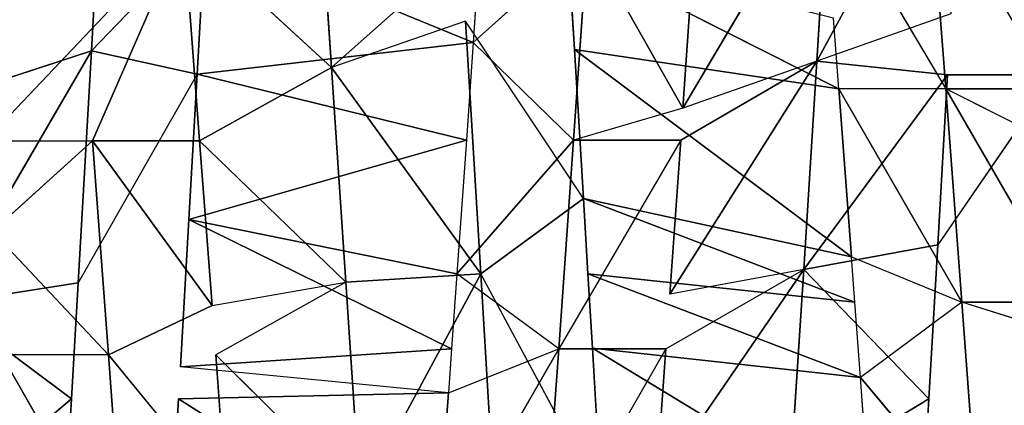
# Model space of a CAD drawing. Extents: x 0 to 40, y 0 to 81.9.
# Tile 234 of 256: x 30.875 to 31.679, y 74.956 to 75.271. Entities that reach past the tile are written whole.
import ezdxf

# ---------------------------------------------------------------- set-up
doc = ezdxf.new("R2010")
doc.units = 0
doc.header["$LTSCALE"] = 25.4
doc.layers.get('0').update_dxf_attribs({"color": 13, "linetype": 'CONTINUOUS'})

# ---------------------------------------------------------------- blocks, each defined once
blk = doc.blocks.new('ICE-TUBE-LED-S-8118_STL')
at = {"color": 0}
for p, q in [((75.28028, -8.8107, 44.05172), (75.18309, -8.69553, 44.23951)), ((75.28028, -8.8107, 44.05172), (75.18309, -8.69553, 44.23951)), ((75.28028, -8.8107, 44.05172), (75.35792, -8.70683, 44.24669)), ((75.28028, -8.8107, 44.05172), (75.35792, -8.70683, 44.24669)), ((75.37509, -8.81621, 44.05803), (75.35792, -8.70683, 44.24669)), ((75.35792, -8.70683, 44.24669), (75.56439, -8.82704, 44.08467)), ((75.35792, -8.70683, 44.24669), (75.56439, -8.82704, 44.08467)), ((75.37509, -8.81621, 44.05803), (75.35792, -8.70683, 44.24669)), ((75.52882, -8.71767, 44.27074), (75.56439, -8.82704, 44.08467)), ((75.52882, -8.71767, 44.27074), (75.56439, -8.82704, 44.08467)), ((75.31618, -8.84099, 47.56669), (75.41695, -8.74599, 47.55583)), ((75.4909, -8.82792, 47.54363), (75.41695, -8.74599, 47.55583)), ((75.4909, -8.74042, 47.54363), (75.4909, -8.82792, 47.54363)), ((75.14108, -8.85382, 47.57007), (75.31618, -8.75349, 47.56669)), ((75.31618, -8.84099, 47.56669), (75.31618, -8.75349, 47.56669)), ((75.18146, -8.80491, 44.05007), (75.28028, -8.8107, 44.05172)), ((75.28028, -8.8107, 44.05172), (75.37509, -8.81621, 44.05803)), ((75.54524, -8.91346, 44.08111), (75.37509, -8.81621, 44.05803)), ((75.37509, -8.81621, 44.05803), (75.56439, -8.82704, 44.08467)), ((75.37509, -8.81621, 44.05803), (75.56439, -8.82704, 44.08467)), ((75.4909, -8.82792, 47.54363), (75.31618, -8.84099, 47.56669)), ((75.4909, -8.82792, 47.54363), (75.31618, -8.84099, 47.56669)), ((75.35644, -8.9255, 47.56314), (75.4909, -8.82792, 47.54363)), ((75.35644, -8.9255, 47.56314), (75.4909, -8.82792, 47.54363)), ((75.4909, -8.91542, 47.54363), (75.4909, -8.82792, 47.54363)), ((75.4909, -8.91542, 47.54363), (75.4909, -8.82792, 47.54363)), ((75.54524, -8.91346, 44.08111), (75.56439, -8.82704, 44.08467)), ((75.66109, -8.92, 44.10571), (75.56439, -8.82704, 44.08467)), ((75.56439, -8.82704, 44.08467), (75.74683, -8.83729, 44.12873)), ((75.56439, -8.82704, 44.08467), (75.74683, -8.83729, 44.12873)), ((75.14108, -8.85382, 47.57007), (75.31618, -8.84099, 47.56669)), ((75.14108, -8.85382, 47.57007), (75.31618, -8.84099, 47.56669)), ((75.31618, -8.84099, 47.56669), (75.19919, -8.93709, 47.57111)), ((75.35644, -8.9255, 47.56314), (75.31618, -8.84099, 47.56669)), ((75.14672, -9.10837, 44.42973), (75.28028, -8.8982, 44.05172)), ((75.14672, -9.10837, 44.42973), (75.28028, -8.8982, 44.05172)), ((75.28028, -8.8982, 44.05172), (75.18456, -8.89259, 44.05005)), ((75.28535, -9.11847, 44.4313), (75.28028, -8.8982, 44.05172)), ((75.28535, -9.11847, 44.4313), (75.30634, -8.89972, 44.05299)), ((75.32113, -9.12105, 44.43369), (75.30634, -8.89972, 44.05299)), ((75.42679, -8.90669, 44.06343), (75.30634, -8.89972, 44.05299)), ((75.32113, -9.12105, 44.43369), (75.30634, -8.89972, 44.05299)), ((75.32113, -9.12105, 44.43369), (75.42679, -8.90669, 44.06343)), ((75.32113, -9.12105, 44.43369), (75.42679, -8.90669, 44.06343)), ((75.38239, -9.12544, 44.4397), (75.42679, -8.90669, 44.06343)), ((75.38239, -9.12544, 44.4397), (75.42679, -8.90669, 44.06343)), ((75.49153, -9.13317, 44.45649), (75.42679, -8.90669, 44.06343)), ((75.54524, -8.91346, 44.08111), (75.42679, -8.90669, 44.06343)), ((75.49153, -9.13317, 44.45649), (75.42679, -8.90669, 44.06343)), ((75.4909, -8.91542, 47.54363), (75.66191, -8.90236, 47.50116)), ((75.4909, -8.91542, 47.54363), (75.66191, -8.90236, 47.50116)), ((75.55067, -9.02314, 47.72494), (75.66191, -8.90236, 47.50116)), ((75.55067, -9.02314, 47.72494), (75.66191, -8.90236, 47.50116)), ((75.49153, -9.13317, 44.45649), (75.54524, -8.91346, 44.08111)), ((75.49153, -9.13317, 44.45649), (75.54524, -8.91346, 44.08111)), ((75.57117, -9.13875, 44.47377), (75.54524, -8.91346, 44.08111)), ((75.66109, -8.92, 44.10571), (75.54524, -8.91346, 44.08111)), ((75.57117, -9.13875, 44.47377), (75.54524, -8.91346, 44.08111)), ((75.35644, -8.9255, 47.56314), (75.4909, -8.91542, 47.54363)), ((75.35644, -8.9255, 47.56314), (75.4909, -8.91542, 47.54363)), ((75.4909, -8.91542, 47.54363), (75.3755, -9.03488, 47.75162)), ((75.4909, -8.91542, 47.54363), (75.3755, -9.03488, 47.75162)), ((75.4909, -8.91542, 47.54363), (75.55067, -9.02314, 47.72494)), ((75.4909, -8.91542, 47.54363), (75.55067, -9.02314, 47.72494)), ((75.57117, -9.13875, 44.47377), (75.66109, -8.92, 44.10571)), ((75.57117, -9.13875, 44.47377), (75.66109, -8.92, 44.10571)), ((75.19919, -8.93709, 47.57111), (75.31618, -8.92849, 47.56669)), ((75.1993, -9.04646, 47.76056), (75.31618, -8.92849, 47.56669)), ((75.1993, -9.04646, 47.76056), (75.31618, -8.92849, 47.56669)), ((75.3755, -9.03488, 47.75162), (75.31618, -8.92849, 47.56669)), ((75.35644, -8.9255, 47.56314), (75.3755, -9.03488, 47.75162)), ((75.72213, -9.01144, 47.68083), (75.55067, -9.02314, 47.72494)), ((75.72213, -9.01144, 47.68083), (75.55067, -9.02314, 47.72494)), ((75.3755, -9.03488, 47.75162), (75.55067, -9.02314, 47.72494)), ((75.3755, -9.03488, 47.75162), (75.55067, -9.02314, 47.72494)), ((75.55067, -9.02314, 47.72494), (75.38243, -9.14498, 47.94129)), ((75.55067, -9.02314, 47.72494), (75.38243, -9.14498, 47.94129)), ((75.58858, -9.13252, 47.91055), (75.55067, -9.02314, 47.72494)), ((75.64505, -9.12906, 47.89814), (75.55067, -9.02314, 47.72494)), ((75.1993, -9.04646, 47.76056), (75.3755, -9.03488, 47.75162)), ((75.1993, -9.04646, 47.76056), (75.3755, -9.03488, 47.75162)), ((75.3755, -9.03488, 47.75162), (75.38243, -9.14498, 47.94129)), ((75.3755, -9.03488, 47.75162), (75.38243, -9.14498, 47.94129)), ((75.1993, -9.04646, 47.76056), (75.38243, -9.14498, 47.94129)), ((75.1993, -9.04646, 47.76056), (75.38243, -9.14498, 47.94129)), ((75.28535, -9.11847, 44.4313), (75.14672, -9.10837, 44.42973)), ((75.14672, -9.10837, 44.42973), (75.32113, -9.20855, 44.43369)), ((75.14672, -9.10837, 44.42973), (75.32113, -9.20855, 44.43369)), ((75.28535, -9.11847, 44.4313), (75.14672, -9.10837, 44.42973)), ((75.32113, -9.12105, 44.43369), (75.28535, -9.11847, 44.4313)), ((75.28535, -9.11847, 44.4313), (75.32113, -9.20855, 44.43369)), ((75.38239, -9.12544, 44.4397), (75.32113, -9.12105, 44.43369)), ((75.32113, -9.20855, 44.43369), (75.38239, -9.12544, 44.4397)), ((75.49153, -9.13317, 44.45649), (75.38239, -9.12544, 44.4397)), ((75.49153, -9.22067, 44.45649), (75.38239, -9.12544, 44.4397)), ((75.58858, -9.13252, 47.91055), (75.38243, -9.14498, 47.94129)), ((75.58858, -9.13252, 47.91055), (75.38243, -9.14498, 47.94129)), ((75.44395, -9.22879, 47.93447), (75.58858, -9.13252, 47.91055)), ((75.57117, -9.13875, 44.47377), (75.49153, -9.13317, 44.45649)), ((75.57117, -9.13875, 44.47377), (75.49153, -9.22067, 44.45649)), ((75.6551, -9.14456, 44.49675), (75.57117, -9.13875, 44.47377)), ((75.57117, -9.13875, 44.47377), (75.6551, -9.23206, 44.49675)), ((75.19922, -9.24335, 47.95), (75.38243, -9.14498, 47.94129)), ((75.38243, -9.14498, 47.94129), (75.1994, -9.15584, 47.95)), ((75.38243, -9.14498, 47.94129), (75.1994, -9.15584, 47.95)), ((75.44395, -9.22879, 47.93447), (75.38243, -9.14498, 47.94129)), ((75.32113, -9.29605, 44.43369), (75.14672, -9.19587, 44.42973)), ((75.49153, -9.22067, 44.45649), (75.32113, -9.20855, 44.43369)), ((75.32113, -9.29605, 44.43369), (75.32113, -9.20855, 44.43369)), ((75.49153, -9.30817, 44.45649), (75.32113, -9.20855, 44.43369)), ((75.49153, -9.22067, 44.45649), (75.32113, -9.20855, 44.43369)), ((75.6551, -9.23206, 44.49675), (75.49153, -9.22067, 44.45649)), ((75.51752, -9.31, 44.46165), (75.49153, -9.22067, 44.45649)), ((75.6551, -9.23206, 44.49675), (75.49153, -9.22067, 44.45649)), ((75.49153, -9.30817, 44.45649), (75.49153, -9.22067, 44.45649)), ((75.53323, -9.43722, 47.535), (75.64503, -9.21656, 47.89814)), ((75.53323, -9.43722, 47.535), (75.64503, -9.21656, 47.89814)), ((75.56557, -9.22142, 47.91511), (75.64503, -9.21656, 47.89814)), ((75.35912, -9.4503, 47.56287), (75.44395, -9.22879, 47.93447)), ((75.35912, -9.4503, 47.56287), (75.44395, -9.22879, 47.93447)), ((75.38242, -9.23248, 47.94129), (75.44395, -9.22879, 47.93447)), ((75.39623, -9.44754, 47.5586), (75.56557, -9.22142, 47.91511)), ((75.39623, -9.44754, 47.5586), (75.56557, -9.22142, 47.91511)), ((75.39623, -9.44754, 47.5586), (75.44395, -9.22879, 47.93447)), ((75.39623, -9.44754, 47.5586), (75.44395, -9.22879, 47.93447)), ((75.44395, -9.22879, 47.93447), (75.56557, -9.22142, 47.91511)), ((75.53323, -9.43722, 47.535), (75.56557, -9.22142, 47.91511)), ((75.53323, -9.43722, 47.535), (75.56557, -9.22142, 47.91511)), ((75.18379, -9.46321, 47.57104), (75.32159, -9.23611, 47.9461)), ((75.18379, -9.46321, 47.57104), (75.32159, -9.23611, 47.9461)), ((75.19922, -9.24335, 47.95), (75.32159, -9.23611, 47.9461)), ((75.29765, -9.45486, 47.56797), (75.38242, -9.23248, 47.94129)), ((75.29765, -9.45486, 47.56797), (75.38242, -9.23248, 47.94129)), ((75.29765, -9.45486, 47.56797), (75.32159, -9.23611, 47.9461)), ((75.29765, -9.45486, 47.56797), (75.32159, -9.23611, 47.9461)), ((75.32159, -9.23611, 47.9461), (75.38242, -9.23248, 47.94129)), ((75.35912, -9.4503, 47.56287), (75.38242, -9.23248, 47.94129)), ((75.35912, -9.4503, 47.56287), (75.38242, -9.23248, 47.94129)), ((75.51752, -9.31, 44.46165), (75.6551, -9.23206, 44.49675)), ((75.51752, -9.31, 44.46165), (75.6551, -9.23206, 44.49675)), ((75.32113, -9.29605, 44.43369), (75.21017, -9.28802, 44.42893)), ((75.32113, -9.29605, 44.43369), (75.38596, -9.40862, 44.24947)), ((75.55601, -9.41937, 44.27616), (75.36577, -9.29925, 44.43784)), ((75.49153, -9.30817, 44.45649), (75.36577, -9.29925, 44.43784)), ((75.38596, -9.40862, 44.24947), (75.36577, -9.29925, 44.43784)), ((75.55601, -9.41937, 44.27616), (75.36577, -9.29925, 44.43784)), ((75.55601, -9.41937, 44.27616), (75.49153, -9.30817, 44.45649)), ((75.6551, -9.31956, 44.49675), (75.51752, -9.31, 44.46165)), ((75.71952, -9.42951, 44.31836), (75.51752, -9.31, 44.46165)), ((75.6551, -9.31956, 44.49675), (75.51752, -9.31, 44.46165)), ((75.71952, -9.42951, 44.31836), (75.51752, -9.31, 44.46165)), ((75.55601, -9.41937, 44.27616), (75.51752, -9.31, 44.46165)), ((75.38596, -9.40862, 44.24947), (75.2116, -9.39739, 44.23949)), ((75.2116, -9.39739, 44.23949), (75.28028, -9.5107, 44.05172)), ((75.2116, -9.39739, 44.23949), (75.28028, -9.5107, 44.05172)), ((75.38596, -9.40862, 44.24947), (75.2116, -9.39739, 44.23949)), ((75.38596, -9.40862, 44.24947), (75.28028, -9.5107, 44.05172)), ((75.38596, -9.40862, 44.24947), (75.28028, -9.5107, 44.05172)), ((75.54481, -9.52593, 44.08103), (75.38596, -9.40862, 44.24947)), ((75.38596, -9.40862, 44.24947), (75.55601, -9.41937, 44.27616)), ((75.38596, -9.40862, 44.24947), (75.55601, -9.41937, 44.27616)), ((75.38596, -9.40862, 44.24947), (75.40615, -9.518, 44.06111)), ((75.38596, -9.40862, 44.24947), (75.40615, -9.518, 44.06111)), ((75.54481, -9.52593, 44.08103), (75.38596, -9.40862, 44.24947)), ((75.54481, -9.52593, 44.08103), (75.55601, -9.41937, 44.27616)), ((75.71952, -9.42951, 44.31836), (75.55601, -9.41937, 44.27616)), ((75.5945, -9.52875, 44.09067), (75.55601, -9.41937, 44.27616)), ((75.55601, -9.41937, 44.27616), (75.7756, -9.53888, 44.13741)), ((75.55601, -9.41937, 44.27616), (75.7756, -9.53888, 44.13741)), ((75.71952, -9.42951, 44.31836), (75.55601, -9.41937, 44.27616)), ((75.70284, -9.42419, 47.4879), (75.53323, -9.52472, 47.535)), ((75.53323, -9.43722, 47.535), (75.35912, -9.5378, 47.56287)), ((75.53323, -9.43722, 47.535), (75.35912, -9.5378, 47.56287)), ((75.39623, -9.44754, 47.5586), (75.53323, -9.43722, 47.535)), ((75.39623, -9.44754, 47.5586), (75.53323, -9.43722, 47.535)), ((75.53323, -9.43722, 47.535), (75.591, -9.43281, 47.52125)), ((75.53323, -9.52472, 47.535), (75.53323, -9.43722, 47.535)), ((75.29765, -9.45486, 47.56797), (75.35912, -9.4503, 47.56287)), ((75.35912, -9.4503, 47.56287), (75.39623, -9.44754, 47.5586)), ((75.39623, -9.44754, 47.5586), (75.35912, -9.5378, 47.56287)), ((75.18379, -9.46321, 47.57104), (75.29765, -9.45486, 47.56797)), ((75.18379, -9.55071, 47.57104), (75.29765, -9.45486, 47.56797)), ((75.35912, -9.5378, 47.56287), (75.29765, -9.45486, 47.56797)), ((75.21303, -9.50677, 44.05006), (75.28028, -9.5107, 44.05172)), ((75.28028, -9.5107, 44.05172), (75.40615, -9.518, 44.06111)), ((75.54482, -9.61343, 44.08103), (75.40615, -9.518, 44.06111)), ((75.40615, -9.518, 44.06111), (75.54481, -9.52593, 44.08103)), ((75.40615, -9.518, 44.06111), (75.54481, -9.52593, 44.08103)), ((75.35912, -9.6253, 47.56287), (75.53323, -9.52472, 47.535)), ((75.35912, -9.6253, 47.56287), (75.53323, -9.52472, 47.535)), ((75.48758, -9.61567, 47.54426), (75.53323, -9.52472, 47.535)), ((75.53323, -9.61222, 47.535), (75.53323, -9.52472, 47.535)), ((75.54482, -9.61343, 44.08103), (75.54481, -9.52593, 44.08103)), ((75.18379, -9.55071, 47.57104), (75.35912, -9.5378, 47.56287)), ((75.18379, -9.55071, 47.57104), (75.35912, -9.5378, 47.56287)), ((75.33095, -9.6274, 47.56551), (75.35912, -9.5378, 47.56287)), ((75.35912, -9.6253, 47.56287), (75.35912, -9.5378, 47.56287))]:
    blk.add_line(p, q, dxfattribs=at)
mesh = blk.add_polyface(dxfattribs=at)
corners = [(81.99833, 18.65613, 0), (32.39832, 18.53461, 0), (32.39832, 18.65613, 0), (33.41051, 17.76106, 0), (34.4478, 16.85461, 0), (35.42089, 15.87956, 0), (36.32527, 14.84046, 0), (37.15673, 13.74214, 0), (37.91139, 12.58971, 0), (38.58575, 11.38851, 0), (39.17668, 10.14416, 0), (39.68142, 8.86242, 0), (40.09764, 7.54925, 0), (40.42338, 6.21078, 0), (40.65715, 4.85321, 0), (40.79784, 3.48288, 0), (40.84481, 2.10613, 0), (81.99833, -14.44387, 0), (33.41051, -13.5488, 0), (32.39832, -14.44387, 0), (32.39832, -14.32234, 0), (34.4478, -12.64234, 0), (35.42089, -11.6673, 0), (36.32527, -10.6282, 0), (37.15673, -9.52987, 0), (37.91139, -8.37744, 0), (38.58575, -7.17625, 0), (39.17668, -5.93189, 0), (39.68142, -4.65015, 0), (40.09764, -3.33699, 0), (40.42338, -1.99851, 0), (40.65715, -0.64095, 0), (40.79784, 0.72939, 0)]
mesh.append_faces([[corners[k] for k in face] for face in [(0, 1, 2), (18, 19, 20)]], dxfattribs={"vtx0": -1, "color": 0})
mesh.append_faces([[corners[k] for k in face] for face in [(1, 0, 3), (3, 0, 4), (4, 0, 5), (5, 0, 6), (6, 0, 7), (7, 0, 8), (8, 0, 9), (9, 0, 10), (10, 0, 11), (11, 0, 12), (12, 0, 13), (13, 0, 14), (14, 0, 15), (15, 0, 16), (19, 18, 17)]], dxfattribs={"vtx0": -1, "vtx1": -1, "color": 0})
mesh.append_faces([[corners[k] for k in face] for face in [(16, 0, 17), (17, 18, 21), (17, 21, 22), (17, 22, 23), (17, 23, 24), (17, 24, 25), (17, 25, 26), (17, 26, 27), (17, 27, 28), (17, 28, 29), (17, 29, 30), (17, 30, 31), (17, 31, 32), (17, 32, 16)]], dxfattribs={"vtx0": -1, "vtx2": -1, "color": 0})
mesh = blk.add_polyface(dxfattribs=at)
corners = [(81.99833, -14.44387, 92), (32.39832, -14.32234, 92), (32.39832, -14.44387, 92), (33.41051, -13.5488, 92), (34.4478, -12.64234, 92), (35.42089, -11.6673, 92), (36.32527, -10.6282, 92), (37.15673, -9.52987, 92), (37.91139, -8.37744, 92), (38.58575, -7.17625, 92), (39.17668, -5.93189, 92), (39.68142, -4.65015, 92), (40.09764, -3.33699, 92), (40.42338, -1.99851, 92), (40.65715, -0.64095, 92), (40.79784, 0.72939, 92), (40.84481, 2.10613, 92), (33.41051, 17.76106, 92), (32.39832, 18.65613, 92), (32.39832, 18.53461, 92), (81.99833, 18.65613, 92), (34.4478, 16.85461, 92), (35.42089, 15.87956, 92), (36.32527, 14.84046, 92), (37.15673, 13.74214, 92), (37.91139, 12.58971, 92), (38.58575, 11.38851, 92), (39.17668, 10.14416, 92), (39.68142, 8.86242, 92), (40.09764, 7.54925, 92), (40.42338, 6.21078, 92), (40.65715, 4.85321, 92), (40.79784, 3.48288, 92)]
mesh.append_faces([[corners[k] for k in face] for face in [(0, 1, 2), (17, 18, 19)]], dxfattribs={"vtx0": -1, "color": 0})
mesh.append_faces([[corners[k] for k in face] for face in [(1, 0, 3), (3, 0, 4), (4, 0, 5), (5, 0, 6), (6, 0, 7), (7, 0, 8), (8, 0, 9), (9, 0, 10), (10, 0, 11), (11, 0, 12), (12, 0, 13), (13, 0, 14), (14, 0, 15), (15, 0, 16), (18, 17, 20), (20, 16, 0)]], dxfattribs={"vtx0": -1, "vtx1": -1, "color": 0})
mesh.append_faces([[corners[k] for k in face] for face in [(20, 17, 21), (20, 21, 22), (20, 22, 23), (20, 23, 24), (20, 24, 25), (20, 25, 26), (20, 26, 27), (20, 27, 28), (20, 28, 29), (20, 29, 30), (20, 30, 31), (20, 31, 32), (20, 32, 16)]], dxfattribs={"vtx0": -1, "vtx2": -1, "color": 0})
mesh = blk.add_polyface(dxfattribs=at)
corners = [(82.19833, -12.64387, 2), (64.19833, 16.85613, 2), (64.19833, -12.64387, 2), (82.19833, 16.85613, 2)]
mesh.append_faces([[corners[k] for k in face] for face in [(0, 1, 2), (1, 0, 3)]], dxfattribs={"vtx0": -1, "color": 0})
mesh = blk.add_polyface(dxfattribs=at)
corners = [(64.19833, 16.85613, 90), (82.19833, -12.64387, 90), (64.19833, -12.64387, 90), (82.19833, 16.85613, 90)]
mesh.append_faces([[corners[k] for k in face] for face in [(0, 1, 2), (1, 0, 3)]], dxfattribs={"vtx0": -1, "color": 0})
mesh = blk.add_polyface(dxfattribs=at)
corners = [(75.18309, -8.69553, 44.23951), (75.28028, -8.8107, 44.05172), (75.18146, -8.80491, 44.05007)]
mesh.append_faces([[corners[k] for k in face] for face in [(0, 1, 2)]], dxfattribs={"color": 0})
mesh = blk.add_polyface(dxfattribs=at)
corners = [(75.35792, -8.70683, 44.24669), (75.28028, -8.8107, 44.05172), (75.18309, -8.69553, 44.23951)]
mesh.append_faces([[corners[k] for k in face] for face in [(0, 1, 2)]], dxfattribs={"color": 0})
mesh = blk.add_polyface(dxfattribs=at)
corners = [(75.35792, -8.70683, 44.24669), (75.37509, -8.81621, 44.05803), (75.28028, -8.8107, 44.05172)]
mesh.append_faces([[corners[k] for k in face] for face in [(0, 1, 2)]], dxfattribs={"color": 0})
mesh = blk.add_polyface(dxfattribs=at)
corners = [(75.35792, -8.70683, 44.24669), (75.56439, -8.82704, 44.08467), (75.37509, -8.81621, 44.05803)]
mesh.append_faces([[corners[k] for k in face] for face in [(0, 1, 2)]], dxfattribs={"color": 0})
mesh = blk.add_polyface(dxfattribs=at)
corners = [(75.52882, -8.71767, 44.27074), (75.56439, -8.82704, 44.08467), (75.35792, -8.70683, 44.24669)]
mesh.append_faces([[corners[k] for k in face] for face in [(0, 1, 2)]], dxfattribs={"color": 0})
mesh = blk.add_polyface(dxfattribs=at)
corners = [(75.69354, -8.72791, 44.31052), (75.74683, -8.83729, 44.12873), (75.52882, -8.71767, 44.27074)]
mesh.append_faces([[corners[k] for k in face] for face in [(0, 1, 2)]], dxfattribs={"color": 0})
mesh = blk.add_polyface(dxfattribs=at)
corners = [(75.52882, -8.71767, 44.27074), (75.74683, -8.83729, 44.12873), (75.56439, -8.82704, 44.08467)]
mesh.append_faces([[corners[k] for k in face] for face in [(0, 1, 2)]], dxfattribs={"color": 0})
mesh = blk.add_polyface(dxfattribs=at)
corners = [(75.66191, -8.90236, 47.50116), (75.4909, -8.82792, 47.54363), (75.4909, -8.91542, 47.54363), (75.4909, -8.74042, 47.54363), (75.66191, -8.72736, 47.50116), (75.66191, -8.81486, 47.50116)]
mesh.append_faces([[corners[k] for k in face] for face in [(0, 1, 2), (4, 0, 5)]], dxfattribs={"vtx0": -1, "color": 0})
mesh.append_faces([[corners[k] for k in face] for face in [(1, 0, 3), (3, 0, 4)]], dxfattribs={"vtx0": -1, "vtx1": -1, "color": 0})
mesh = blk.add_polyface(dxfattribs=at)
corners = [(75.4909, -8.82792, 47.54363), (75.41695, -8.74599, 47.55583), (75.31618, -8.84099, 47.56669)]
mesh.append_faces([[corners[k] for k in face] for face in [(0, 1, 2)]], dxfattribs={"color": 0})
mesh = blk.add_polyface(dxfattribs=at)
corners = [(75.31618, -8.75349, 47.56669), (75.14108, -8.85382, 47.57007), (75.31618, -8.84099, 47.56669)]
mesh.append_faces([[corners[k] for k in face] for face in [(0, 1, 2)]], dxfattribs={"color": 0})
mesh = blk.add_polyface(dxfattribs=at)
corners = [(75.56439, -8.82704, 44.08467), (75.54524, -8.91346, 44.08111), (75.37509, -8.81621, 44.05803)]
mesh.append_faces([[corners[k] for k in face] for face in [(0, 1, 2)]], dxfattribs={"color": 0})
mesh = blk.add_polyface(dxfattribs=at)
corners = [(75.4909, -8.82792, 47.54363), (75.31618, -8.84099, 47.56669), (75.35644, -8.9255, 47.56314)]
mesh.append_faces([[corners[k] for k in face] for face in [(0, 1, 2)]], dxfattribs={"color": 0})
mesh = blk.add_polyface(dxfattribs=at)
corners = [(75.4909, -8.82792, 47.54363), (75.35644, -8.9255, 47.56314), (75.4909, -8.91542, 47.54363)]
mesh.append_faces([[corners[k] for k in face] for face in [(0, 1, 2)]], dxfattribs={"color": 0})
mesh = blk.add_polyface(dxfattribs=at)
corners = [(75.74683, -8.83729, 44.12873), (75.66109, -8.92, 44.10571), (75.56439, -8.82704, 44.08467)]
mesh.append_faces([[corners[k] for k in face] for face in [(0, 1, 2)]], dxfattribs={"color": 0})
mesh = blk.add_polyface(dxfattribs=at)
corners = [(75.31618, -8.84099, 47.56669), (75.14108, -8.85382, 47.57007), (75.19919, -8.93709, 47.57111)]
mesh.append_faces([[corners[k] for k in face] for face in [(0, 1, 2)]], dxfattribs={"color": 0})
mesh = blk.add_polyface(dxfattribs=at)
corners = [(75.14672, -9.10837, 44.42973), (75.18456, -8.89259, 44.05005), (75.28028, -8.8982, 44.05172)]
mesh.append_faces([[corners[k] for k in face] for face in [(0, 1, 2)]], dxfattribs={"color": 0})
mesh = blk.add_polyface(dxfattribs=at)
corners = [(75.28535, -9.11847, 44.4313), (75.14672, -9.10837, 44.42973), (75.28028, -8.8982, 44.05172)]
mesh.append_faces([[corners[k] for k in face] for face in [(0, 1, 2)]], dxfattribs={"color": 0})
mesh = blk.add_polyface(dxfattribs=at)
corners = [(75.32113, -9.12105, 44.43369), (75.28535, -9.11847, 44.4313), (75.30634, -8.89972, 44.05299)]
mesh.append_faces([[corners[k] for k in face] for face in [(0, 1, 2)]], dxfattribs={"color": 0})
mesh = blk.add_polyface(dxfattribs=at)
corners = [(75.32113, -9.12105, 44.43369), (75.30634, -8.89972, 44.05299), (75.42679, -8.90669, 44.06343)]
mesh.append_faces([[corners[k] for k in face] for face in [(0, 1, 2)]], dxfattribs={"color": 0})
mesh = blk.add_polyface(dxfattribs=at)
corners = [(75.38239, -9.12544, 44.4397), (75.32113, -9.12105, 44.43369), (75.42679, -8.90669, 44.06343)]
mesh.append_faces([[corners[k] for k in face] for face in [(0, 1, 2)]], dxfattribs={"color": 0})
mesh = blk.add_polyface(dxfattribs=at)
corners = [(75.49153, -9.13317, 44.45649), (75.38239, -9.12544, 44.4397), (75.42679, -8.90669, 44.06343)]
mesh.append_faces([[corners[k] for k in face] for face in [(0, 1, 2)]], dxfattribs={"color": 0})
mesh = blk.add_polyface(dxfattribs=at)
corners = [(75.49153, -9.13317, 44.45649), (75.42679, -8.90669, 44.06343), (75.54524, -8.91346, 44.08111)]
mesh.append_faces([[corners[k] for k in face] for face in [(0, 1, 2)]], dxfattribs={"color": 0})
mesh = blk.add_polyface(dxfattribs=at)
corners = [(75.55067, -9.02314, 47.72494), (75.66191, -8.90236, 47.50116), (75.4909, -8.91542, 47.54363)]
mesh.append_faces([[corners[k] for k in face] for face in [(0, 1, 2)]], dxfattribs={"color": 0})
mesh = blk.add_polyface(dxfattribs=at)
corners = [(75.55067, -9.02314, 47.72494), (75.72213, -9.01144, 47.68083), (75.66191, -8.90236, 47.50116)]
mesh.append_faces([[corners[k] for k in face] for face in [(0, 1, 2)]], dxfattribs={"color": 0})
mesh = blk.add_polyface(dxfattribs=at)
corners = [(75.57117, -9.13875, 44.47377), (75.49153, -9.13317, 44.45649), (75.54524, -8.91346, 44.08111)]
mesh.append_faces([[corners[k] for k in face] for face in [(0, 1, 2)]], dxfattribs={"color": 0})
mesh = blk.add_polyface(dxfattribs=at)
corners = [(75.57117, -9.13875, 44.47377), (75.54524, -8.91346, 44.08111), (75.66109, -8.92, 44.10571)]
mesh.append_faces([[corners[k] for k in face] for face in [(0, 1, 2)]], dxfattribs={"color": 0})
mesh = blk.add_polyface(dxfattribs=at)
corners = [(75.3755, -9.03488, 47.75162), (75.4909, -8.91542, 47.54363), (75.35644, -8.9255, 47.56314)]
mesh.append_faces([[corners[k] for k in face] for face in [(0, 1, 2)]], dxfattribs={"color": 0})
mesh = blk.add_polyface(dxfattribs=at)
corners = [(75.3755, -9.03488, 47.75162), (75.55067, -9.02314, 47.72494), (75.4909, -8.91542, 47.54363)]
mesh.append_faces([[corners[k] for k in face] for face in [(0, 1, 2)]], dxfattribs={"color": 0})
mesh = blk.add_polyface(dxfattribs=at)
corners = [(75.6551, -9.14456, 44.49675), (75.57117, -9.13875, 44.47377), (75.66109, -8.92, 44.10571)]
mesh.append_faces([[corners[k] for k in face] for face in [(0, 1, 2)]], dxfattribs={"color": 0})
mesh = blk.add_polyface(dxfattribs=at)
corners = [(75.1993, -9.04646, 47.76056), (75.31618, -8.92849, 47.56669), (75.19919, -8.93709, 47.57111)]
mesh.append_faces([[corners[k] for k in face] for face in [(0, 1, 2)]], dxfattribs={"color": 0})
mesh = blk.add_polyface(dxfattribs=at)
corners = [(75.1993, -9.04646, 47.76056), (75.3755, -9.03488, 47.75162), (75.31618, -8.92849, 47.56669)]
mesh.append_faces([[corners[k] for k in face] for face in [(0, 1, 2)]], dxfattribs={"color": 0})
mesh = blk.add_polyface(dxfattribs=at)
corners = [(75.64505, -9.12906, 47.89814), (75.72213, -9.01144, 47.68083), (75.55067, -9.02314, 47.72494)]
mesh.append_faces([[corners[k] for k in face] for face in [(0, 1, 2)]], dxfattribs={"color": 0})
mesh = blk.add_polyface(dxfattribs=at)
corners = [(75.38243, -9.14498, 47.94129), (75.55067, -9.02314, 47.72494), (75.3755, -9.03488, 47.75162)]
mesh.append_faces([[corners[k] for k in face] for face in [(0, 1, 2)]], dxfattribs={"color": 0})
mesh = blk.add_polyface(dxfattribs=at)
corners = [(75.38243, -9.14498, 47.94129), (75.58858, -9.13252, 47.91055), (75.55067, -9.02314, 47.72494)]
mesh.append_faces([[corners[k] for k in face] for face in [(0, 1, 2)]], dxfattribs={"color": 0})
mesh = blk.add_polyface(dxfattribs=at)
corners = [(75.38243, -9.14498, 47.94129), (75.3755, -9.03488, 47.75162), (75.1993, -9.04646, 47.76056)]
mesh.append_faces([[corners[k] for k in face] for face in [(0, 1, 2)]], dxfattribs={"color": 0})
mesh = blk.add_polyface(dxfattribs=at)
corners = [(75.1994, -9.15584, 47.95), (75.38243, -9.14498, 47.94129), (75.1993, -9.04646, 47.76056)]
mesh.append_faces([[corners[k] for k in face] for face in [(0, 1, 2)]], dxfattribs={"color": 0})
mesh = blk.add_polyface(dxfattribs=at)
corners = [(75.32113, -9.20855, 44.43369), (75.14672, -9.19587, 44.42973), (75.14672, -9.10837, 44.42973), (75.32113, -9.29605, 44.43369)]
mesh.append_faces([[corners[k] for k in face] for face in [(0, 1, 2), (1, 0, 3)]], dxfattribs={"vtx0": -1, "color": 0})
mesh = blk.add_polyface(dxfattribs=at)
corners = [(75.32113, -9.20855, 44.43369), (75.14672, -9.10837, 44.42973), (75.28535, -9.11847, 44.4313)]
mesh.append_faces([[corners[k] for k in face] for face in [(0, 1, 2)]], dxfattribs={"color": 0})
mesh = blk.add_polyface(dxfattribs=at)
corners = [(75.49153, -9.22067, 44.45649), (75.32113, -9.20855, 44.43369), (75.38239, -9.12544, 44.4397)]
mesh.append_faces([[corners[k] for k in face] for face in [(0, 1, 2)]], dxfattribs={"color": 0})
mesh = blk.add_polyface(dxfattribs=at)
corners = [(75.58858, -9.13252, 47.91055), (75.38243, -9.14498, 47.94129), (75.44395, -9.22879, 47.93447)]
mesh.append_faces([[corners[k] for k in face] for face in [(0, 1, 2)]], dxfattribs={"color": 0})
mesh = blk.add_polyface(dxfattribs=at)
corners = [(75.6551, -9.23206, 44.49675), (75.49153, -9.22067, 44.45649), (75.57117, -9.13875, 44.47377)]
mesh.append_faces([[corners[k] for k in face] for face in [(0, 1, 2)]], dxfattribs={"color": 0})
mesh = blk.add_polyface(dxfattribs=at)
corners = [(75.38243, -9.14498, 47.94129), (75.1994, -9.15584, 47.95), (75.19922, -9.24335, 47.95)]
mesh.append_faces([[corners[k] for k in face] for face in [(0, 1, 2)]], dxfattribs={"color": 0})
mesh = blk.add_polyface(dxfattribs=at)
corners = [(75.49153, -9.30817, 44.45649), (75.32113, -9.20855, 44.43369), (75.49153, -9.22067, 44.45649)]
mesh.append_faces([[corners[k] for k in face] for face in [(0, 1, 2)]], dxfattribs={"color": 0})
mesh = blk.add_polyface(dxfattribs=at)
corners = [(75.6551, -9.23206, 44.49675), (75.51752, -9.31, 44.46165), (75.49153, -9.22067, 44.45649)]
mesh.append_faces([[corners[k] for k in face] for face in [(0, 1, 2)]], dxfattribs={"color": 0})
mesh = blk.add_polyface(dxfattribs=at)
corners = [(75.56557, -9.22142, 47.91511), (75.53323, -9.43722, 47.535), (75.64503, -9.21656, 47.89814)]
mesh.append_faces([[corners[k] for k in face] for face in [(0, 1, 2)]], dxfattribs={"color": 0})
mesh = blk.add_polyface(dxfattribs=at)
corners = [(75.64503, -9.21656, 47.89814), (75.53323, -9.43722, 47.535), (75.591, -9.43281, 47.52125)]
mesh.append_faces([[corners[k] for k in face] for face in [(0, 1, 2)]], dxfattribs={"color": 0})
mesh = blk.add_polyface(dxfattribs=at)
corners = [(75.38242, -9.23248, 47.94129), (75.35912, -9.4503, 47.56287), (75.44395, -9.22879, 47.93447)]
mesh.append_faces([[corners[k] for k in face] for face in [(0, 1, 2)]], dxfattribs={"color": 0})
mesh = blk.add_polyface(dxfattribs=at)
corners = [(75.44395, -9.22879, 47.93447), (75.35912, -9.4503, 47.56287), (75.39623, -9.44754, 47.5586)]
mesh.append_faces([[corners[k] for k in face] for face in [(0, 1, 2)]], dxfattribs={"color": 0})
mesh = blk.add_polyface(dxfattribs=at)
corners = [(75.44395, -9.22879, 47.93447), (75.39623, -9.44754, 47.5586), (75.56557, -9.22142, 47.91511)]
mesh.append_faces([[corners[k] for k in face] for face in [(0, 1, 2)]], dxfattribs={"color": 0})
mesh = blk.add_polyface(dxfattribs=at)
corners = [(75.56557, -9.22142, 47.91511), (75.39623, -9.44754, 47.5586), (75.53323, -9.43722, 47.535)]
mesh.append_faces([[corners[k] for k in face] for face in [(0, 1, 2)]], dxfattribs={"color": 0})
mesh = blk.add_polyface(dxfattribs=at)
corners = [(75.19922, -9.24335, 47.95), (75.18379, -9.46321, 47.57104), (75.32159, -9.23611, 47.9461)]
mesh.append_faces([[corners[k] for k in face] for face in [(0, 1, 2)]], dxfattribs={"color": 0})
mesh = blk.add_polyface(dxfattribs=at)
corners = [(75.32159, -9.23611, 47.9461), (75.18379, -9.46321, 47.57104), (75.29765, -9.45486, 47.56797)]
mesh.append_faces([[corners[k] for k in face] for face in [(0, 1, 2)]], dxfattribs={"color": 0})
mesh = blk.add_polyface(dxfattribs=at)
corners = [(75.32159, -9.23611, 47.9461), (75.29765, -9.45486, 47.56797), (75.38242, -9.23248, 47.94129)]
mesh.append_faces([[corners[k] for k in face] for face in [(0, 1, 2)]], dxfattribs={"color": 0})
mesh = blk.add_polyface(dxfattribs=at)
corners = [(75.38242, -9.23248, 47.94129), (75.29765, -9.45486, 47.56797), (75.35912, -9.4503, 47.56287)]
mesh.append_faces([[corners[k] for k in face] for face in [(0, 1, 2)]], dxfattribs={"color": 0})
mesh = blk.add_polyface(dxfattribs=at)
corners = [(75.6551, -9.31956, 44.49675), (75.51752, -9.31, 44.46165), (75.6551, -9.23206, 44.49675)]
mesh.append_faces([[corners[k] for k in face] for face in [(0, 1, 2)]], dxfattribs={"color": 0})
mesh = blk.add_polyface(dxfattribs=at)
corners = [(75.21017, -9.28802, 44.42893), (75.38596, -9.40862, 44.24947), (75.2116, -9.39739, 44.23949), (75.32113, -9.29605, 44.43369)]
mesh.append_faces([[corners[k] for k in face] for face in [(0, 1, 2), (1, 0, 3)]], dxfattribs={"vtx0": -1, "color": 0})
mesh = blk.add_polyface(dxfattribs=at)
corners = [(75.49153, -9.30817, 44.45649), (75.55601, -9.41937, 44.27616), (75.36577, -9.29925, 44.43784)]
mesh.append_faces([[corners[k] for k in face] for face in [(0, 1, 2)]], dxfattribs={"color": 0})
mesh = blk.add_polyface(dxfattribs=at)
corners = [(75.36577, -9.29925, 44.43784), (75.55601, -9.41937, 44.27616), (75.38596, -9.40862, 44.24947)]
mesh.append_faces([[corners[k] for k in face] for face in [(0, 1, 2)]], dxfattribs={"color": 0})
mesh = blk.add_polyface(dxfattribs=at)
corners = [(75.6551, -9.31956, 44.49675), (75.71952, -9.42951, 44.31836), (75.51752, -9.31, 44.46165)]
mesh.append_faces([[corners[k] for k in face] for face in [(0, 1, 2)]], dxfattribs={"color": 0})
mesh = blk.add_polyface(dxfattribs=at)
corners = [(75.51752, -9.31, 44.46165), (75.71952, -9.42951, 44.31836), (75.55601, -9.41937, 44.27616)]
mesh.append_faces([[corners[k] for k in face] for face in [(0, 1, 2)]], dxfattribs={"color": 0})
mesh = blk.add_polyface(dxfattribs=at)
corners = [(75.2116, -9.39739, 44.23949), (75.28028, -9.5107, 44.05172), (75.21303, -9.50677, 44.05006)]
mesh.append_faces([[corners[k] for k in face] for face in [(0, 1, 2)]], dxfattribs={"color": 0})
mesh = blk.add_polyface(dxfattribs=at)
corners = [(75.38596, -9.40862, 44.24947), (75.28028, -9.5107, 44.05172), (75.2116, -9.39739, 44.23949)]
mesh.append_faces([[corners[k] for k in face] for face in [(0, 1, 2)]], dxfattribs={"color": 0})
mesh = blk.add_polyface(dxfattribs=at)
corners = [(75.38596, -9.40862, 44.24947), (75.40615, -9.518, 44.06111), (75.28028, -9.5107, 44.05172)]
mesh.append_faces([[corners[k] for k in face] for face in [(0, 1, 2)]], dxfattribs={"color": 0})
mesh = blk.add_polyface(dxfattribs=at)
corners = [(75.55601, -9.41937, 44.27616), (75.54481, -9.52593, 44.08103), (75.38596, -9.40862, 44.24947)]
mesh.append_faces([[corners[k] for k in face] for face in [(0, 1, 2)]], dxfattribs={"color": 0})
mesh = blk.add_polyface(dxfattribs=at)
corners = [(75.38596, -9.40862, 44.24947), (75.54481, -9.52593, 44.08103), (75.40615, -9.518, 44.06111)]
mesh.append_faces([[corners[k] for k in face] for face in [(0, 1, 2)]], dxfattribs={"color": 0})
mesh = blk.add_polyface(dxfattribs=at)
corners = [(75.55601, -9.41937, 44.27616), (75.7756, -9.53888, 44.13741), (75.5945, -9.52875, 44.09067)]
mesh.append_faces([[corners[k] for k in face] for face in [(0, 1, 2)]], dxfattribs={"color": 0})
mesh = blk.add_polyface(dxfattribs=at)
corners = [(75.71952, -9.42951, 44.31836), (75.7756, -9.53888, 44.13741), (75.55601, -9.41937, 44.27616)]
mesh.append_faces([[corners[k] for k in face] for face in [(0, 1, 2)]], dxfattribs={"color": 0})
mesh = blk.add_polyface(dxfattribs=at)
corners = [(75.70284, -9.51169, 47.4879), (75.53323, -9.52472, 47.535), (75.53323, -9.61222, 47.535), (75.70284, -9.42419, 47.4879)]
mesh.append_faces([[corners[k] for k in face] for face in [(0, 1, 2), (1, 0, 3)]], dxfattribs={"vtx0": -1, "color": 0})
mesh = blk.add_polyface(dxfattribs=at)
corners = [(75.53323, -9.52472, 47.535), (75.35912, -9.5378, 47.56287), (75.35912, -9.6253, 47.56287), (75.53323, -9.43722, 47.535)]
mesh.append_faces([[corners[k] for k in face] for face in [(0, 1, 2), (1, 0, 3)]], dxfattribs={"vtx0": -1, "color": 0})
mesh = blk.add_polyface(dxfattribs=at)
corners = [(75.53323, -9.43722, 47.535), (75.39623, -9.44754, 47.5586), (75.35912, -9.5378, 47.56287)]
mesh.append_faces([[corners[k] for k in face] for face in [(0, 1, 2)]], dxfattribs={"color": 0})
mesh = blk.add_polyface(dxfattribs=at)
corners = [(75.35912, -9.5378, 47.56287), (75.29765, -9.45486, 47.56797), (75.18379, -9.55071, 47.57104)]
mesh.append_faces([[corners[k] for k in face] for face in [(0, 1, 2)]], dxfattribs={"color": 0})
mesh = blk.add_polyface(dxfattribs=at)
corners = [(75.54482, -9.61343, 44.08103), (75.40615, -9.518, 44.06111), (75.54481, -9.52593, 44.08103)]
mesh.append_faces([[corners[k] for k in face] for face in [(0, 1, 2)]], dxfattribs={"color": 0})
mesh = blk.add_polyface(dxfattribs=at)
corners = [(75.53323, -9.52472, 47.535), (75.35912, -9.6253, 47.56287), (75.48758, -9.61567, 47.54426)]
mesh.append_faces([[corners[k] for k in face] for face in [(0, 1, 2)]], dxfattribs={"color": 0})
mesh = blk.add_polyface(dxfattribs=at)
corners = [(75.35912, -9.5378, 47.56287), (75.18379, -9.55071, 47.57104), (75.33095, -9.6274, 47.56551)]
mesh.append_faces([[corners[k] for k in face] for face in [(0, 1, 2)]], dxfattribs={"color": 0})
mesh = blk.add_polyface(dxfattribs=at)
corners = [(75.33095, -9.6274, 47.56551), (75.18379, -9.55071, 47.57104), (75.17377, -9.63894, 47.57092)]
mesh.append_faces([[corners[k] for k in face] for face in [(0, 1, 2)]], dxfattribs={"color": 0})

msp = doc.modelspace()

# ---------------------------------------------------------------- block references
at = {"color": 8, "rotation": 90.00000000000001}
msp.add_blockref('ICE-TUBE-LED-S-8118_STL', (22.10613, -0.3188, 254.70001), dxfattribs=at)

doc.saveas('drawing.dxf')
